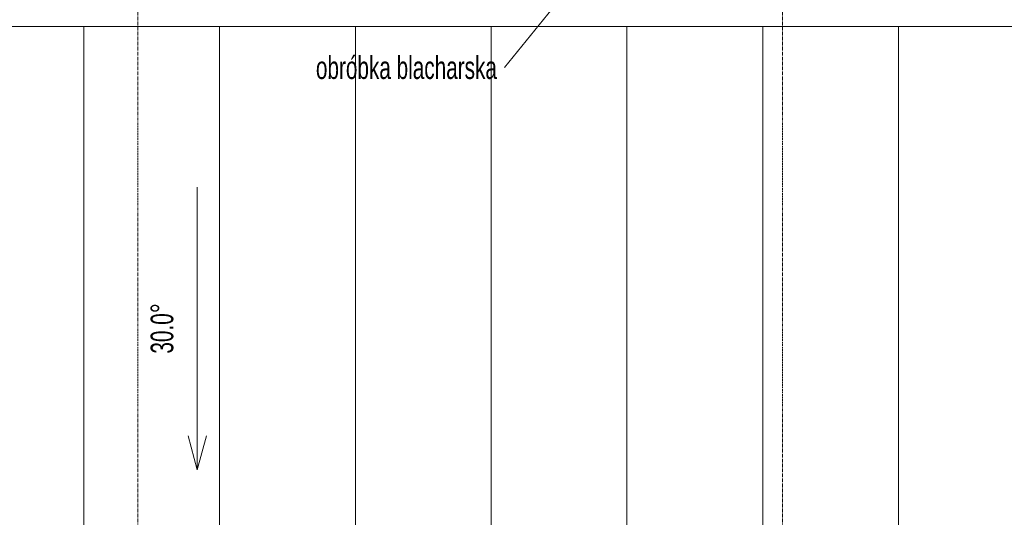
# Model space of a CAD drawing. Header units: centimetres. Extents: x 376 to 6517, y 1901 to 66534.
# Tile 106 of 115: x 3677 to 4112, y 65681 to 65901. Entities that reach past the tile are written whole.
import ezdxf

# ---------------------------------------------------------------- set-up
doc = ezdxf.new("R2010")
doc.units = ezdxf.units.CM
doc.linetypes.add('Linia siatki', pattern=[2.2225, 1.27, -0.3175, 0.3175, -0.3175])
for name, color, linetype, lineweight in [('A-ROOF', 7, 'Continuous', 5), ('A-ROOF-PATT', 7, 'Continuous', 5), ('G-ANNO-DIMS', 7, 'Continuous', 5), ('G-ANNO-TEXT', 7, 'Continuous', 5), ('S-GRID', 7, 'Continuous', 5)]:
    doc.layers.add(name, color=color, linetype=linetype, lineweight=lineweight)
doc.styles.add('Arial Narrow_1', font='ARIALN.TTF', dxfattribs={"width": 0.8, "height": 10})

msp = doc.modelspace()

# ---------------------------------------------------------------- hatches: boundary and pattern name
at = {"layer": 'A-ROOF-PATT'}
h = msp.add_hatch(dxfattribs=at)
h.set_pattern_fill('FP_13', color=256, style=0, pattern_type=2)
h.set_pattern_definition([(90, (-60014.834, 16488.924), (-60, 4e-15), [])])
h.paths.add_polyline_path([(3365.99, 65483.42), (4490.02, 65483.42), (4490.02, 65898.22), (3365.99, 65898.22), (3365.99, 65485.01)])
h.paths.add_polyline_path([(3688.06, 65499.54), (3387.03, 65499.55), (3387.03, 65510.41), (3416.73, 65510.41), (3416.73, 65523.02), (3417.03, 65523.02), (3417.03, 65510.41), (3536.73, 65510.41), (3536.73, 65523.02), (3537.03, 65523.02), (3537.03, 65510.41), (3596.73, 65510.41), (3596.73, 65523.02), (3597.03, 65523.02), (3597.03, 65510.41), (3716.73, 65510.41), (3716.73, 65523.02), (3717.03, 65523.02), (3717.07, 65510.41), (3776.73, 65510.41), (3776.73, 65523.02), (3777.03, 65523.02), (3777.03, 65510.41), (3896.73, 65510.41), (3896.73, 65523.02), (3897.03, 65523.02), (3897.03, 65510.41), (3956.73, 65510.41), (3956.73, 65523.02), (3957.03, 65523.02), (3957.03, 65510.41), (4076.73, 65510.41), (4076.73, 65523.02), (4077.03, 65523.02), (4077.03, 65510.41), (4136.73, 65510.41), (4136.73, 65523.02), (4137.03, 65523.02), (4137.03, 65510.41), (4256.73, 65510.41), (4256.73, 65523.02), (4257.03, 65523.02), (4257.03, 65510.41), (4316.73, 65510.41), (4316.73, 65523.02), (4317.03, 65523.02), (4317.03, 65510.41), (4436.73, 65510.41), (4436.73, 65523.02), (4437.03, 65523.02), (4437.03, 65510.41), (4467.03, 65510.38), (4467.03, 65499.54), (3697.73, 65499.54)])

# ---------------------------------------------------------------- linework, layer by layer
at = {"layer": 'A-ROOF'}
msp.add_line((4490.02, 65898.22), (3365.99, 65898.22), dxfattribs=at)
at = {"layer": 'G-ANNO-DIMS'}
for p, q in [((3755.33, 65827.19), (3755.33, 65702.19)), ((3755.33, 65702.19), (3751.31, 65717.19)), ((3755.33, 65702.19), (3759.35, 65717.19))]:
    msp.add_line(p, q, dxfattribs=at)
at = {"layer": 'G-ANNO-TEXT'}
msp.add_line((3921.06, 65917.15), (3891.12, 65880), dxfattribs=at)
at = {"layer": 'S-GRID', "color": 9, "linetype": 'Linia siatki', "true_color": 0xc0c0c0}
for p, q in [((3729.12, 66462.55), (3729.12, 65348.91)), ((4013.92, 66462.55), (4013.92, 65348.91))]:
    msp.add_line(p, q, dxfattribs=at)

# ---------------------------------------------------------------- texts
at = {"layer": 'G-ANNO-TEXT', "insert": (3807.76, 65885), "char_height": 10, "width": 100.692, "attachment_point": 1, "style": 'Arial Narrow_1'}
msp.add_mtext('obróbka blacharska', dxfattribs=at)

# ---------------------------------------------------------------- next in the draw order: texts
at = {"layer": 'G-ANNO-DIMS', "insert": (3734.74, 65753.53), "char_height": 10, "width": 26.7713, "attachment_point": 1, "rotation": 90, "line_spacing_factor": 0.974696, "style": 'Arial Narrow_1', "bg_fill": 3, "box_fill_scale": 1.25, "bg_fill_color": 256, "bg_fill_true_color": 13158600, "bg_fill_transparency": 0}
msp.add_mtext('30.0°', dxfattribs=at)

doc.saveas('drawing.dxf')
